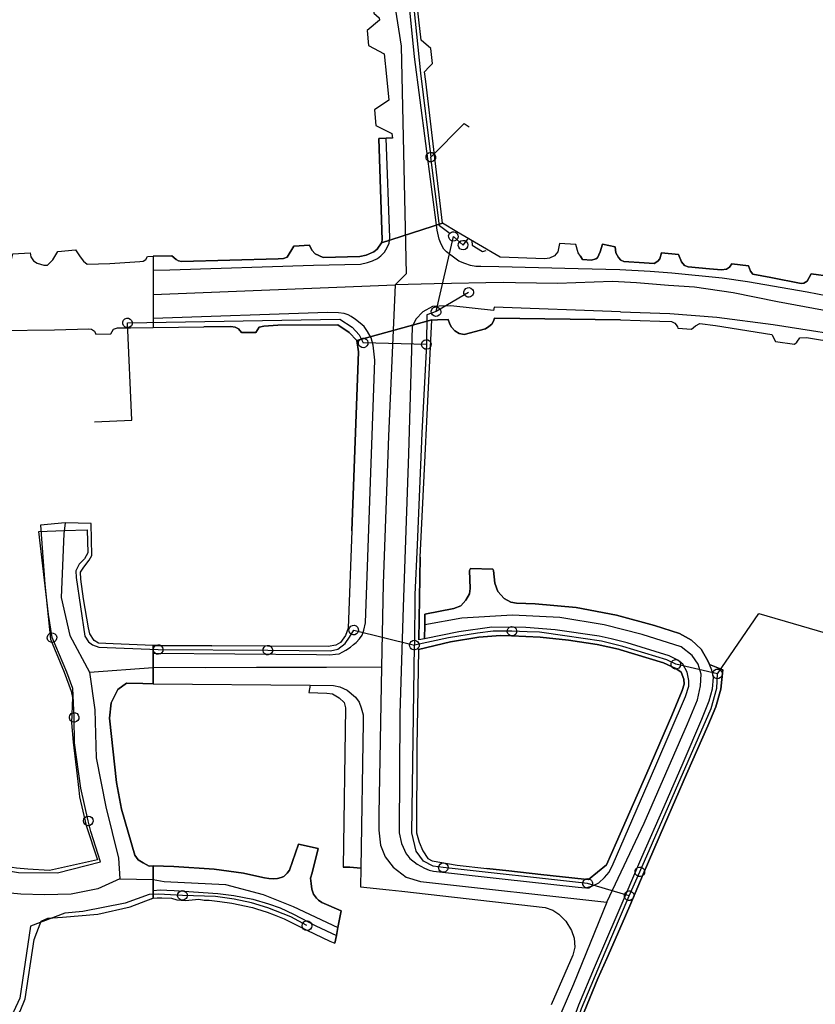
# Model space of a CAD drawing. Extents: x 166506 to 171543, y 332500 to 338212.
# Tile 48 of 139: x 167167 to 167365, y 335836 to 336082. Entities that reach past the tile are written whole.
import ezdxf

# ---------------------------------------------------------------- set-up
doc = ezdxf.new("R2010")
doc.units = 0
doc.header["$MEASUREMENT"] = 0
doc.layers.get('0').update_dxf_attribs({"color": 1, "linetype": 'CONTINUOUS'})
for name, color, linetype in [('IRISH_OS_1000S_FEATURE', 252, 'CONTINUOUS'), ('UNDERGROUND_ROUTE', 1, 'CONTINUOUS'), ('UUB', 1, 'CONTINUOUS')]:
    doc.layers.add(name, color=color, linetype=linetype)

# ---------------------------------------------------------------- blocks, each defined once
blk = doc.blocks.new('UUB_LOCATION_AC_T02')
at = {"color": 0, "linetype": 'ByBlock'}
blk.add_lwpolyline([(18862, 2286, -1), (-18862, -2286, -1), (18862, 2286)], format="xyb", close=True, dxfattribs=at)
blk = doc.blocks.new('UUB_LOCATION_IN_T02')
at = {"color": 0, "linetype": 'ByBlock'}
blk.add_lwpolyline([(-13435, 13435, -1), (13435, -13435, -1), (-13435, 13435)], format="xyb", close=True, dxfattribs=at)

msp = doc.modelspace()

# ---------------------------------------------------------------- linework, layer by layer
at = {"layer": 'IRISH_OS_1000S_FEATURE', "color": 9}
for points in [[(167226.478, 336211.983), (167228.083, 336207.455), (167242.92, 336161.61), (167253.251, 336130.107), (167261.885, 336074.888), (167263.092, 336018.029), (167260.385, 336015.296)], [(167266.31, 336081.456), (167265.694, 336086.924), (167267.614, 336088.965), (167267.274, 336091.965), (167264.813, 336094.366), (167264.813, 336095.387), (167265.213, 336095.787)], [(167254.839, 336093.268), (167255.631, 336087.913), (167254.79, 336087.435), (167254.686, 336086.195), (167255.057, 336083.175), (167256.393, 336081.971), (167256.454, 336081.408)], [(167256.393, 336081.971), (167256.454, 336081.408), (167253.363, 336078.84), (167253.732, 336075.079), (167257.645, 336073.027), (167258.202, 336067.362), (167258.789, 336061.384), (167255.182, 336058.995), (167255.53, 336055.094), (167259.583, 336053.102), (167259.679, 336051.941), (167258.154, 336051.915), (167256.281, 336051.884), (167257.173, 336026.493), (167257.001, 336025.795), (167272.188, 336030.704), (167268.015, 336066.059), (167267.714, 336068.539), (167268.854, 336069.72), (167269.674, 336070.6), (167269.254, 336074.361), (167266.894, 336076.382), (167266.31, 336081.456), (167265.694, 336086.924)], [(167376.162, 336010.968), (167363.201, 336013.471), (167348.317, 336016.038), (167342.023, 336016.971), (167329.42, 336018.219), (167324.029, 336018.602), (167316.483, 336019.052), (167306.091, 336019.315), (167286.244, 336019.77), (167281.773, 336019.898), (167280.548, 336019.89), (167279.19, 336020.146), (167277.811, 336020.593), (167276.311, 336021.223), (167274.253, 336022.677), (167273.212, 336023.549), (167272.546, 336024.24), (167271.861, 336025.484), (167271.385, 336026.699), (167270.843, 336028.949), (167265.25, 336072.269), (167263.777, 336086.531)], [(167256.454, 336081.408), (167253.363, 336078.84), (167253.732, 336075.079), (167257.645, 336073.027), (167258.202, 336067.362)], [(167268.015, 336066.059), (167267.714, 336068.539), (167268.854, 336069.72), (167269.674, 336070.6), (167269.254, 336074.361), (167266.894, 336076.382), (167266.31, 336081.456)], [(167258.202, 336067.362), (167258.789, 336061.384), (167255.182, 336058.995), (167255.53, 336055.094), (167259.583, 336053.102), (167259.679, 336051.941), (167258.154, 336051.915)], [(167272.188, 336030.704), (167268.015, 336066.059)], [(167200, 336018.931), (167204.166, 336019.06), (167239.968, 336020.246), (167251.749, 336020.477), (167253.468, 336020.84), (167254.718, 336021.313), (167255.949, 336021.903), (167256.838, 336022.537), (167257.681, 336023.428), (167258.409, 336024.624), (167258.845, 336025.731), (167259.055, 336027.129), (167258.154, 336051.915)], [(167256.281, 336051.884), (167258.154, 336051.915)], [(167257.001, 336025.795), (167257.173, 336026.493), (167256.281, 336051.884)], [(167369.133, 336017.407), (167364.195, 336018.033), (167363.262, 336016.172), (167362.399, 336015.707), (167361.755, 336015.629), (167354.136, 336017.097), (167349.68, 336017.956), (167349.055, 336018.688), (167348.556, 336020.061), (167344.429, 336020.519), (167343.887, 336019.73), (167343.08, 336019.246), (167341.826, 336019.026), (167338.819, 336019.308), (167333.537, 336019.803), (167332.654, 336020.136), (167331.88, 336021.033), (167331.135, 336022.893), (167326.836, 336023.296), (167326.445, 336021.795), (167325.963, 336021.177), (167325.041, 336020.619), (167322.569, 336020.788), (167317.428, 336021.14), (167316.73, 336021.478), (167316.127, 336022.125), (167315.493, 336023.253), (167315.321, 336024.826), (167312.169, 336025.495), (167311.551, 336023.518), (167310.861, 336022.054), (167310.471, 336021.759), (167309.366, 336021.437), (167307.165, 336021.617), (167306.627, 336022.448), (167306.07, 336023.31), (167305.49, 336025.366), (167301.373, 336025.658), (167300.968, 336023.522), (167300.139, 336022.575), (167298.873, 336021.984), (167297.752, 336021.804), (167286.601, 336022.222), (167275.818, 336028.568), (167272.188, 336030.704), (167257.001, 336025.795), (167255.924, 336024.201), (167255.058, 336023.548), (167253.123, 336022.708), (167251.572, 336022.364), (167242.402, 336022.097), (167240.427, 336023.05), (167239.596, 336023.947), (167239.038, 336025.226), (167235.076, 336024.956), (167233.411, 336022.173), (167232.526, 336021.841), (167231.207, 336021.805), (167207.058, 336021.144), (167206.312, 336021.251), (167205.747, 336021.585), (167204.635, 336022.553), (167200, 336022.474), (167200, 336020.747), (167200, 336018.931), (167200, 336013.627), (167200, 336012.896), (167200, 336011.307), (167200, 336009.707), (167200, 336006.872), (167200, 336004.649), (167212.615, 336004.809), (167219.353, 336004.85), (167220.442, 336004.74), (167221.28, 336004.336), (167222.035, 336003.355), (167225.584, 336003.386), (167226.453, 336004.701), (167227.583, 336004.959), (167231.09, 336005.189), (167246.064, 336005.317), (167248.936, 336003.354), (167250.833, 336001.395), (167269.546, 336006.584), (167270.979, 336006.587), (167273.579, 336006.639), (167274.016, 336005.498), (167274.473, 336004.697), (167275.29, 336003.774), (167276.388, 336003.171), (167277.567, 336002.867), (167282.932, 336004.31), (167283.773, 336004.868), (167284.555, 336005.485), (167284.957, 336006.224), (167285.14, 336006.983), (167316.618, 336006.586), (167326.462, 336006.253), (167329.363, 336006.161), (167330.202, 336005.757), (167330.52, 336005.316), (167330.898, 336004.814), (167330.917, 336004.494), (167334.397, 336004.24), (167335.341, 336005.036), (167336.444, 336005.612), (167340.383, 336005.115), (167354.44, 336002.857), (167355.353, 336001.173), (167360.052, 336000.514), (167360.675, 336000.991), (167361.399, 336002.068), (167363.04, 336002.182), (167377.756, 335999.761)], [(167257.001, 336025.795), (167272.188, 336030.704)], [(167257.001, 336025.795), (167272.188, 336030.704)], [(167275.818, 336028.568), (167272.188, 336030.704)], [(167306.627, 336022.448), (167306.07, 336023.31), (167305.49, 336025.366), (167301.373, 336025.658), (167300.968, 336023.522), (167300.139, 336022.575), (167298.873, 336021.984), (167297.752, 336021.804), (167286.601, 336022.222), (167275.818, 336028.568)], [(167231.207, 336021.805), (167232.526, 336021.841), (167233.411, 336022.173), (167235.076, 336024.956), (167239.038, 336025.226), (167239.596, 336023.947), (167240.427, 336023.05), (167242.402, 336022.097), (167251.572, 336022.364), (167253.123, 336022.708), (167255.058, 336023.548), (167255.924, 336024.201), (167257.001, 336025.795)], [(167306.627, 336022.448), (167307.165, 336021.617), (167309.366, 336021.437), (167310.471, 336021.759), (167310.861, 336022.054), (167311.551, 336023.518), (167312.169, 336025.495), (167315.321, 336024.826), (167315.493, 336023.253), (167316.127, 336022.125), (167316.73, 336021.478), (167317.428, 336021.14), (167322.569, 336020.788)], [(167096.003, 336011.599), (167107.68, 336013.801), (167119.625, 336015.646), (167120.531, 336016.087), (167120.875, 336016.63), (167121.782, 336018.849), (167123.194, 336020.001), (167129.211, 336020.878), (167130.76, 336019.614), (167132.411, 336017.818), (167134.648, 336017.483), (167154.403, 336018.804), (167162.36, 336019.506), (167163.047, 336019.966), (167163.939, 336020.834), (167164.565, 336021.646), (167164.899, 336023.017), (167169.264, 336023.314), (167169.409, 336022.262), (167170.093, 336021.309), (167170.977, 336020.704), (167172.655, 336020.2)], [(167172.655, 336020.2), (167173.59, 336020.24), (167174.922, 336021.575), (167176.182, 336023.595), (167180.573, 336024.025), (167181.704, 336022.275), (167182.603, 336021.201), (167183.468, 336020.442), (167189.186, 336020.592)], [(167189.186, 336020.592), (167196.649, 336021.092), (167197.502, 336021.223), (167198.17, 336021.65), (167198.559, 336022.391), (167200, 336022.474)], [(167200, 336022.474), (167204.635, 336022.553), (167205.747, 336021.585), (167206.312, 336021.251), (167207.058, 336021.144), (167231.207, 336021.805)], [(167322.569, 336020.788), (167325.041, 336020.619), (167325.963, 336021.177), (167326.445, 336021.795), (167326.836, 336023.296), (167331.135, 336022.893), (167331.88, 336021.033), (167332.654, 336020.136), (167333.537, 336019.803), (167338.819, 336019.308)], [(167338.819, 336019.308), (167341.826, 336019.026), (167343.08, 336019.246), (167343.887, 336019.73), (167344.429, 336020.519), (167348.556, 336020.061), (167349.055, 336018.688), (167349.68, 336017.956), (167354.136, 336017.097)], [(167354.136, 336017.097), (167361.755, 336015.629), (167362.399, 336015.707), (167363.262, 336016.172), (167364.195, 336018.033), (167369.133, 336017.407), (167369.257, 336014.922)], [(167200, 336012.896), (167260.385, 336015.296)], [(167260.385, 336015.296), (167258.739, 335977.499), (167257.401, 335940.696), (167256.995, 335919.807)], [(167485.685, 335978.223), (167478.892, 335980.324), (167458.733, 335986.986), (167441.971, 335992.398), (167431.421, 335995.65), (167418.692, 335999.05), (167413.434, 335999.806), (167395.346, 336003.442), (167373.82, 336007.729), (167355.811, 336011.084), (167344.758, 336013.299), (167335.122, 336014.688), (167328.604, 336015.109), (167320.666, 336015.793), (167314.607, 336016.112), (167300.926, 336015.614), (167290.446, 336015.832), (167287.307, 336015.897), (167270.107, 336015.55), (167260.385, 336015.296)], [(167316.643, 336008.586), (167285.107, 336009.703), (167284.912, 336008.872), (167274.285, 336010.081), (167271.397, 336009.964), (167269.662, 336009.893), (167267.277, 336008.549)], [(167200, 335923.284), (167240.721, 335922.956), (167244.091, 335922.841), (167245.494, 335923.009), (167246.412, 335923.17), (167247.314, 335923.596), (167248.089, 335924.016), (167249.234, 335924.792), (167249.976, 335925.426), (167250.672, 335925.956), (167251.488, 335926.906), (167252.113, 335927.806), (167252.533, 335929.068), (167252.974, 335930.913), (167255.334, 335996.51), (167254.858, 336000.256), (167254.368, 336002.049), (167253.44, 336003.674), (167252.644, 336004.87), (167251.648, 336005.758), (167250.516, 336006.619), (167249.409, 336007.384), (167248.614, 336007.807), (167247.614, 336008.123), (167246.232, 336008.272), (167243.494, 336008.354), (167200, 336006.872)], [(167267.277, 336008.549), (167265.579, 336006.681), (167264.626, 336004.826), (167263.675, 335973.103), (167262.374, 335934.767), (167261.519, 335908.234), (167261.356, 335878.402), (167261.993, 335875.756), (167263.132, 335873.214), (167263.523, 335872.69)], [(167316.643, 336008.586), (167328.935, 336008.177), (167340.717, 336007.255), (167354.757, 336005.398), (167378.114, 336001.729)], [(167307.567, 335833.751), (167310.995, 335842.047), (167313.253, 335847.053), (167317.013, 335855.776), (167318.928, 335860.218), (167322.325, 335868.118), (167327.605, 335880.397), (167333.111, 335893.099), (167338.428, 335905.151), (167340.456, 335909.861), (167341.69, 335914.282), (167342.203, 335919.111), (167338.813, 335920.428), (167338.416, 335921.367), (167336.746, 335924.256), (167334.341, 335926.55), (167331.337, 335928.184), (167325.151, 335930.183), (167315.63, 335932.82), (167305.538, 335934.725), (167295.315, 335935.585), (167290.638, 335935.799), (167289.242, 335936.001), (167287.601, 335936.918), (167285.991, 335938.702), (167285.296, 335940.782), (167284.931, 335943.984), (167284.752, 335944.309), (167279.172, 335944.415), (167278.899, 335943.986), (167279.124, 335939.451), (167278.921, 335938.13), (167278.054, 335936.54), (167276.784, 335935.097), (167275.042, 335934.493), (167267.829, 335933.015), (167267.769, 335930.334), (167267.69, 335926.844), (167266.253, 335926.653), (167266.607, 335947.315), (167269.546, 336006.584), (167250.833, 336001.395), (167251.211, 335998.531), (167249.587, 335953.814), (167248.67, 335929.51), (167248.02, 335927.73), (167246.708, 335925.98), (167245.53, 335925.286), (167243.685, 335924.946), (167228.474, 335925.005), (167214.641, 335925.148), (167200.525, 335925.203), (167200, 335925.205), (167200, 335920), (167200, 335919.736), (167200, 335916.078), (167200, 335915.656), (167239.158, 335915.292), (167238.865, 335913.51), (167243.292, 335913.29), (167244.763, 335913.148), (167246.399, 335912.141), (167247.621, 335910.965), (167248.007, 335909.67), (167247.423, 335869.836), (167249.046, 335869.835), (167251.791, 335869.595), (167251.71, 335864.963), (167258.844, 335864.161), (167262.038, 335863.871), (167297.87, 335859.773), (167299.748, 335859.122), (167301.251, 335858.116), (167303, 335856.321), (167304.426, 335854.02), (167305.057, 335852.103), (167305.238, 335849.83), (167304.764, 335847.903), (167299.297, 335835.482)], [(167200, 336004.649), (167212.615, 336004.809)], [(167231.09, 336005.189), (167227.583, 336004.959), (167226.453, 336004.701), (167225.584, 336003.386), (167222.035, 336003.355), (167221.28, 336004.336), (167220.442, 336004.74), (167219.353, 336004.85), (167212.615, 336004.809)], [(167250.833, 336001.395), (167248.936, 336003.354), (167246.064, 336005.317), (167231.09, 336005.189)], [(167250.833, 336001.395), (167269.546, 336006.584)], [(167250.833, 336001.395), (167269.546, 336006.584)], [(167266.607, 335947.315), (167269.546, 336006.584)], [(167269.546, 336006.584), (167270.979, 336006.587)], [(167316.618, 336006.586), (167285.14, 336006.983), (167284.957, 336006.224), (167284.555, 336005.485), (167283.773, 336004.868), (167282.932, 336004.31), (167277.567, 336002.867), (167276.388, 336003.171), (167275.29, 336003.774), (167274.473, 336004.697), (167274.016, 336005.498), (167273.579, 336006.639), (167270.979, 336006.587)], [(167316.618, 336006.586), (167326.462, 336006.253), (167329.363, 336006.161), (167330.202, 336005.757), (167330.52, 336005.316), (167330.898, 336004.814), (167330.917, 336004.494), (167334.397, 336004.24), (167335.341, 336005.036), (167336.444, 336005.612), (167340.383, 336005.115)], [(167340.383, 336005.115), (167354.44, 336002.857), (167355.353, 336001.173), (167360.052, 336000.514), (167360.675, 336000.991), (167361.399, 336002.068), (167363.04, 336002.182)], [(167161.699, 336003.856), (167175.318, 336004.058)], [(167175.318, 336004.058), (167183.913, 336004.306), (167184.581, 336004.223), (167185.308, 336003.699), (167185.627, 336002.957), (167189.391, 336003.034), (167190.103, 336004.237), (167191.063, 336004.557), (167194.348, 336004.578)], [(167194.348, 336004.578), (167200, 336004.649)], [(167249.587, 335953.814), (167251.211, 335998.531), (167250.833, 336001.395)], [(167363.04, 336002.182), (167377.756, 335999.761), (167392.11, 335996.901), (167409.888, 335992.622)], [(167166.729, 335833.875), (167168, 335836.952), (167170.235, 335851.756), (167172.028, 335856.381), (167173.693, 335857.134), (167177.314, 335857.364), (167186.174, 335858.145), (167194.232, 335859.975), (167199.85, 335862.086), (167200, 335862.144), (167200, 335870.153), (167200, 335870.153), (167198.934, 335870.127), (167197.472, 335870.923), (167196.215, 335871.685), (167195.41, 335872.873), (167192.065, 335884.296), (167190.807, 335890.966), (167189.081, 335907.048), (167189.47, 335910.929), (167191.14, 335914.194), (167193.31, 335915.791), (167197.367, 335915.761), (167200, 335915.656), (167200, 335919.736), (167200, 335923.284), (167200, 335925.205), (167190.014, 335925.623), (167186.284, 335925.817), (167185.248, 335926.495), (167184.156, 335928.124), (167183.831, 335929.66), (167182.56, 335936.876), (167181.948, 335941.799), (167181.798, 335943.552), (167182.67, 335944.791), (167184.011, 335946.519), (167184.618, 335947.686), (167184.507, 335955.681), (167177.961, 335955.815), (167171.822, 335955.304), (167172.92, 335940.532), (167174.372, 335926.819), (167177.755, 335918.583), (167179.461, 335913.843), (167179.834, 335912.208), (167179.567, 335905.921), (167179.993, 335901.054), (167181.003, 335892.62), (167181.436, 335889.038), (167181.617, 335887.429), (167183.251, 335880.258), (167186.071, 335871.654), (167174.066, 335869.017), (167168.71, 335869.324), (167165.862, 335869.631)], [(167177.961, 335955.815), (167171.822, 335955.304)], [(167177.961, 335955.815), (167177.639, 335953.076)], [(167184.507, 335955.681), (167177.961, 335955.815)], [(167200, 335925.205), (167190.014, 335925.623), (167186.284, 335925.817), (167185.248, 335926.495), (167184.156, 335928.124), (167183.831, 335929.66), (167182.56, 335936.876), (167181.948, 335941.799), (167181.798, 335943.552), (167182.67, 335944.791), (167184.011, 335946.519), (167184.618, 335947.686), (167184.507, 335955.681)], [(167171.822, 335955.304), (167172.92, 335940.532)], [(167249.587, 335953.814), (167248.67, 335929.51), (167248.02, 335927.73), (167246.708, 335925.98), (167245.53, 335925.286), (167243.685, 335924.946), (167228.474, 335925.005)], [(167177.639, 335953.076), (167176.977, 335937.229), (167179.176, 335927.678), (167184.056, 335918.579)], [(167266.607, 335947.315), (167266.253, 335926.653)], [(167267.769, 335930.334), (167267.829, 335933.015), (167275.042, 335934.493), (167276.784, 335935.097), (167278.054, 335936.54), (167278.921, 335938.13), (167279.124, 335939.451), (167278.899, 335943.986), (167279.172, 335944.415), (167284.752, 335944.309), (167284.931, 335943.984), (167285.296, 335940.782), (167285.991, 335938.702), (167287.601, 335936.918), (167289.242, 335936.001), (167290.638, 335935.799), (167295.315, 335935.585), (167305.538, 335934.725), (167315.63, 335932.82), (167325.151, 335930.183), (167331.337, 335928.184), (167334.341, 335926.55), (167336.746, 335924.256), (167338.416, 335921.367), (167338.813, 335920.428)], [(167172.92, 335940.532), (167174.372, 335926.819)], [(167313.209, 335861.092), (167322.57, 335880.828), (167333.378, 335905.642), (167335.868, 335911.671), (167336.619, 335915.12), (167336.796, 335918.087), (167336.023, 335920.543), (167334.485, 335922.705), (167331.741, 335924.907), (167322.078, 335927.933), (167312.522, 335930.357), (167301.524, 335932.229), (167289.645, 335932.8), (167276.985, 335932.045), (167267.769, 335930.334)], [(167263.523, 335872.69), (167264.046, 335871.99), (167265.892, 335870.623), (167267.672, 335869.594), (167268.894, 335869.114), (167269.939, 335868.883), (167287.132, 335866.898), (167306.085, 335864.851), (167307.909, 335864.677), (167309.501, 335865.079), (167311.216, 335865.935), (167312.676, 335867.241), (167313.808, 335868.594), (167314.796, 335870.713), (167325.444, 335895.214), (167332.858, 335912.451), (167333.704, 335915.085), (167333.705, 335916.504), (167333.286, 335918.586), (167332.19, 335920.513), (167330.988, 335921.546), (167328.806, 335922.622), (167318.312, 335925.918), (167314.346, 335926.904), (167311.275, 335927.558), (167300.343, 335929.116), (167292.987, 335929.748), (167284.542, 335929.781), (167276.296, 335928.597), (167267.69, 335926.844)], [(167267.69, 335926.844), (167267.769, 335930.334)], [(167174.372, 335926.819), (167177.755, 335918.583), (167179.461, 335913.843)], [(167266.212, 335924.25), (167274.167, 335926.128), (167281.258, 335927.279), (167286.658, 335927.675), (167289.431, 335927.653)], [(167267.69, 335926.844), (167266.253, 335926.653)], [(167289.431, 335927.653), (167296.6, 335927.315), (167303.681, 335926.504)], [(167303.681, 335926.504), (167310.827, 335925.456), (167316.114, 335924.292), (167316.666, 335924.124)], [(167200, 335925.205), (167200.525, 335925.203)], [(167200.525, 335925.203), (167214.641, 335925.148)], [(167228.474, 335925.005), (167214.641, 335925.148)], [(167266.212, 335924.25), (167265.794, 335899.851), (167265.792, 335899.461)], [(167316.666, 335924.124), (167327.4, 335920.864), (167330.477, 335919.481), (167331.766, 335918.512), (167332.484, 335916.808), (167332.557, 335915.54), (167332.054, 335913.99), (167329.44, 335907.762), (167323.187, 335893.316)], [(167184.056, 335918.579), (167200, 335919.736)], [(167256.995, 335919.807), (167243.224, 335919.696), (167225.795, 335919.72), (167213.155, 335919.644), (167200, 335919.736)], [(167256.995, 335919.807), (167256.28, 335883.086), (167256.3, 335879.053), (167256.757, 335875.337), (167257.911, 335872.456), (167259.893, 335869.833), (167263.129, 335867.346), (167266.744, 335866.307), (167313.209, 335861.092)], [(167300.75, 335809.445), (167303.242, 335824.644), (167304.599, 335830.888), (167306.259, 335835.437), (167310.155, 335844.767), (167315.766, 335857.943), (167321.971, 335872.356), (167327.537, 335885.004), (167332.274, 335895.923), (167336.949, 335906.805), (167338.81, 335911.356), (167339.603, 335914.366), (167339.832, 335917.182), (167339.427, 335919.077), (167338.813, 335920.428)], [(167342.203, 335919.111), (167341.69, 335914.282), (167340.456, 335909.861), (167338.428, 335905.151)], [(167338.813, 335920.428), (167342.203, 335919.111)], [(167184.056, 335918.579), (167185.447, 335909.172), (167185.732, 335897.176), (167188.146, 335884.955), (167191.348, 335872.063), (167191.622, 335866.933)], [(167179.461, 335913.843), (167179.834, 335912.208), (167179.567, 335905.921), (167179.993, 335901.054)], [(167200, 335915.656), (167197.367, 335915.761), (167193.31, 335915.791), (167191.14, 335914.194), (167189.47, 335910.929), (167189.081, 335907.048), (167190.807, 335890.966), (167192.065, 335884.296), (167195.41, 335872.873), (167196.215, 335871.685), (167197.472, 335870.923), (167198.934, 335870.127), (167200, 335870.153)], [(167200, 335915.656), (167239.158, 335915.292)], [(167239.158, 335915.292), (167238.865, 335913.51)], [(167239.158, 335915.292), (167245.022, 335915.192), (167246.586, 335914.898), (167248.36, 335914.061), (167250.45, 335912.283), (167251.392, 335911.023), (167251.936, 335909.605), (167252.359, 335907.935), (167252.432, 335906.082), (167251.791, 335869.595)], [(167238.865, 335913.51), (167243.292, 335913.29), (167244.763, 335913.148), (167246.399, 335912.141), (167247.621, 335910.965), (167248.007, 335909.67), (167247.423, 335869.836)], [(167338.428, 335905.151), (167333.111, 335893.099)], [(167179.993, 335901.054), (167181.003, 335892.62), (167181.436, 335889.038), (167181.617, 335887.429)], [(167265.792, 335899.461), (167265.704, 335878.412), (167266.413, 335876.093), (167267.26, 335873.889), (167268.532, 335872.039), (167269.655, 335871.407), (167275.871, 335870.376), (167283.292, 335869.548)], [(167323.187, 335893.316), (167315.658, 335876.099), (167313.153, 335870.437), (167308.621, 335866.769), (167307.527, 335866.848), (167296.715, 335868.052)], [(167333.111, 335893.099), (167327.605, 335880.397)], [(167181.617, 335887.429), (167183.251, 335880.258), (167186.071, 335871.654), (167174.066, 335869.017), (167168.71, 335869.324), (167165.862, 335869.631), (167151.665, 335871.781)], [(167327.605, 335880.397), (167322.325, 335868.118)], [(167200, 335870.153), (167205.151, 335870.034), (167215.235, 335869.314), (167222.49, 335868.371), (167225.835, 335867.585), (167227.798, 335867.146), (167228.823, 335867.006), (167230.047, 335866.894), (167231.037, 335866.979), (167231.899, 335867.26), (167232.582, 335867.547), (167233.453, 335868.335), (167234.019, 335869.139), (167236.212, 335875.587), (167241.19, 335874.518), (167239.628, 335868.391), (167239.277, 335867.135), (167239.444, 335865.77), (167239.588, 335864.371), (167240.028, 335863.142), (167240.714, 335862.111), (167241.249, 335861.568), (167242.039, 335861.053), (167246.92, 335858.92), (167246.099, 335854.79)], [(167251.791, 335869.595), (167249.046, 335869.835), (167247.423, 335869.836)], [(167251.791, 335869.595), (167251.71, 335864.963), (167258.844, 335864.161), (167262.038, 335863.871), (167297.87, 335859.773), (167299.748, 335859.122), (167301.251, 335858.116), (167303, 335856.321), (167304.426, 335854.02), (167305.057, 335852.103), (167305.238, 335849.83), (167304.764, 335847.903), (167299.297, 335835.482)], [(167296.715, 335868.052), (167288.787, 335868.935), (167283.292, 335869.548)], [(167322.325, 335868.118), (167318.928, 335860.218), (167317.013, 335855.776)], [(167191.622, 335866.933), (167186.156, 335864.47), (167179.483, 335863.141), (167172.875, 335862.971), (167166.937, 335863.111), (167160.876, 335863.701)], [(167191.622, 335866.933), (167200, 335866.773)], [(167200, 335866.773), (167202.715, 335866.253), (167218.028, 335865.514), (167227.43, 335863.03), (167234.952, 335860.007), (167246.099, 335854.79)], [(167199.55, 335861.972), (167199.99, 335862.14)], [(167199.85, 335862.086), (167200, 335862.144)], [(167200, 335864.014), (167201.692, 335864.196), (167203.421, 335864.111), (167205.22, 335863.999), (167216.129, 335863.264), (167220.108, 335862.781), (167224.853, 335861.856), (167228.74, 335860.688), (167231.644, 335859.651), (167235.023, 335858.127), (167240.56, 335855.234), (167245.698, 335852.773)], [(167200, 335862.144), (167201.003, 335862.147), (167202.143, 335862.175), (167204.51, 335862.082), (167205.885, 335861.689), (167208.009, 335861.532), (167211.41, 335861.858), (167212.708, 335861.634)], [(167186.174, 335858.145), (167194.232, 335859.975), (167199.85, 335862.086)], [(167212.708, 335861.634), (167213.911, 335861.641), (167216.616, 335861.263), (167219.64, 335860.853), (167224.734, 335859.791), (167225.732, 335859.479)], [(167313.209, 335861.092), (167304.861, 335840.589), (167301.753, 335833.326), (167299.736, 335824.69), (167298.351, 335817.278), (167295.906, 335810.259), (167294.906, 335806.507), (167294.822, 335802.9), (167295.454, 335800)], [(167162.709, 335827.32), (167164.995, 335830.879), (167166.729, 335833.875), (167168, 335836.952), (167170.235, 335851.756), (167172.028, 335856.381), (167173.693, 335857.134), (167177.314, 335857.364), (167186.174, 335858.145)], [(167225.732, 335859.479), (167228.461, 335858.621), (167230.155, 335857.952), (167232.692, 335856.948), (167238.323, 335854.14)], [(167246.099, 335854.79), (167245.698, 335852.773)], [(167317.013, 335855.776), (167313.253, 335847.053), (167310.995, 335842.047)], [(167238.323, 335854.14), (167244.101, 335851.357), (167245.308, 335850.879)], [(167245.698, 335852.773), (167245.308, 335850.879)], [(167310.995, 335842.047), (167307.567, 335833.751), (167307.149, 335832.592), (167305.681, 335827.654), (167305.308, 335825.302)]]:
    msp.add_lwpolyline(points, dxfattribs=at)
for points in [[(167289.431, 335927.653), (167286.658, 335927.675), (167281.258, 335927.279), (167274.167, 335926.128), (167266.212, 335924.25), (167265.794, 335899.851), (167265.792, 335899.461), (167265.704, 335878.412), (167266.413, 335876.093), (167267.26, 335873.889), (167268.532, 335872.039), (167269.655, 335871.407), (167275.871, 335870.376), (167283.292, 335869.548), (167288.787, 335868.935), (167296.715, 335868.052), (167307.527, 335866.848), (167308.621, 335866.769), (167313.153, 335870.437), (167315.658, 335876.099), (167323.187, 335893.316), (167329.44, 335907.762), (167332.054, 335913.99), (167332.557, 335915.54), (167332.484, 335916.808), (167331.766, 335918.512), (167330.477, 335919.481), (167327.4, 335920.864), (167316.666, 335924.124), (167316.114, 335924.292), (167310.827, 335925.456), (167303.681, 335926.504), (167296.6, 335927.315), (167289.431, 335927.653)], [(167200, 335864.014), (167200, 335862.144), (167201.003, 335862.147), (167202.143, 335862.175), (167204.51, 335862.082), (167205.885, 335861.689), (167208.009, 335861.532), (167211.41, 335861.858), (167212.708, 335861.634), (167213.911, 335861.641), (167216.616, 335861.263), (167219.64, 335860.853), (167224.734, 335859.791), (167225.732, 335859.479), (167228.461, 335858.621), (167230.155, 335857.952), (167232.692, 335856.948), (167238.323, 335854.14), (167244.101, 335851.357), (167245.308, 335850.879), (167245.698, 335852.773), (167246.099, 335854.79), (167246.92, 335858.92), (167242.039, 335861.053), (167241.249, 335861.568), (167240.714, 335862.111), (167240.028, 335863.142), (167239.588, 335864.371), (167239.444, 335865.77), (167239.277, 335867.135), (167239.628, 335868.391), (167241.19, 335874.518), (167236.212, 335875.587), (167234.019, 335869.139), (167233.453, 335868.335), (167232.582, 335867.547), (167231.899, 335867.26), (167231.037, 335866.979), (167230.047, 335866.894), (167228.823, 335867.006), (167227.798, 335867.146), (167225.835, 335867.585), (167222.49, 335868.371), (167215.235, 335869.314), (167205.151, 335870.034), (167200, 335870.153), (167200, 335866.773), (167200, 335864.014)]]:
    msp.add_lwpolyline(points, close=True, dxfattribs=at)
at = {"layer": 'UNDERGROUND_ROUTE'}
for points in [[(167262.962, 336102.492), (167263.536, 336099.239), (167265.39, 336081.116)], [(167265.39, 336081.116), (167266.715, 336068.156), (167269.272, 336047.189)], [(167269.272, 336047.189), (167277.605, 336055.617), (167278.843, 336054.757)], [(167274.089, 336028.068), (167271.488, 336029.995), (167269.272, 336047.189)], [(167270.604, 336008.603), (167274.907, 336027.394)], [(167277.322, 336025.206), (167274.907, 336027.394)], [(167277.322, 336025.206), (167278.796, 336027.05)], [(167279.528, 336026.254), (167279.584, 336025.195), (167282.149, 336023.633), (167283.11, 336023.867)], [(167278.712, 336013.405), (167270.604, 336008.603)], [(167270.604, 336008.603), (167268.29, 336007.829), (167268.177, 336000.397)], [(167185.293, 335981.072), (167194.627, 335981.47), (167193.567, 336005.788)], [(167193.567, 336005.788), (167246.58, 336006.701), (167249.642, 336004.687), (167251.414, 336002.834), (167252.405, 336000.794)], [(167268.177, 336000.397), (167252.405, 336000.794)], [(167268.177, 336000.397), (167267.005, 335978.335), (167265.856, 335950.238), (167265.317, 335937.913), (167265.18, 335925.31)], [(167174.718, 335927.171), (167173.817, 335932.961), (167171.445, 335953.651), (167177.74, 335953.936), (167183.498, 335954.094), (167183.656, 335948.368), (167182.802, 335946.849), (167181.473, 335945.52), (167180.682, 335943.875), (167180.714, 335942.167), (167182.897, 335927.551), (167183.846, 335926.159), (167184.859, 335925.399), (167186.377, 335924.83), (167201.214, 335924.203)], [(167340.861, 335918.118), (167351.172, 335933.197), (167372.302, 335927.034), (167374.151, 335930.028), (167387.445, 335926.33), (167371.95, 335896.396), (167376.616, 335894.459), (167379.345, 335894.723), (167382.691, 335893.843), (167385.068, 335892.258), (167386.917, 335890.233), (167387.973, 335887.504), (167388.282, 335886.12), (167388.575, 335883.912), (167394.579, 335881.542)], [(167228.581, 335924.06), (167244.272, 335923.913), (167246.044, 335924.324), (167247.879, 335925.716), (167248.986, 335927.329), (167250.023, 335929.069)], [(167250.023, 335929.069), (167265.18, 335925.31)], [(167289.539, 335928.771), (167284.885, 335928.78), (167280.901, 335928.282), (167273.679, 335927.087), (167265.18, 335925.31)], [(167330.446, 335920.517), (167328.164, 335921.608), (167317.257, 335924.995), (167311.928, 335926.29), (167302.715, 335927.635), (167296.39, 335928.531), (167293.302, 335928.631), (167289.539, 335928.771)], [(167180.238, 335907.238), (167179.955, 335914.453), (167178.405, 335918.534), (167174.718, 335927.171)], [(167201.214, 335924.203), (167228.581, 335924.06)], [(167272.405, 335869.755), (167269.9, 335870.119), (167267.444, 335871.347), (167265.638, 335873.875), (167264.531, 335878.392), (167265.18, 335925.31)], [(167340.861, 335918.118), (167330.446, 335920.517)], [(167321.471, 335868.683), (167339.246, 335909.437), (167340.687, 335914.58), (167340.861, 335918.118)], [(167183.759, 335881.399), (167181.89, 335889.565), (167180.296, 335900.927), (167180.238, 335907.238)], [(167119.3, 335869.384), (167129.756, 335870.434), (167141.933, 335870.943), (167151.804, 335870.909), (167166.355, 335868.535), (167176.09, 335868.433), (167186.808, 335871.18), (167184.4, 335878.744), (167183.759, 335881.399)], [(167308.435, 335865.79), (167272.405, 335869.755)], [(167318.811, 335862.72), (167321.471, 335868.683)], [(167318.811, 335862.72), (167308.435, 335865.79)], [(167207.272, 335862.809), (167201.333, 335863.095), (167198.98, 335863.001), (167192.953, 335860.836), (167182.407, 335858.764), (167177.888, 335858.34), (167169.366, 335855.139), (167166.683, 335837.155), (167165.129, 335833.718), (167162.963, 335830.045), (167161.174, 335827.174), (167157.852, 335820.267)], [(167238.357, 335855.239), (167234.336, 335857.446), (167228.593, 335859.659), (167224.497, 335860.977), (167220.212, 335861.871), (167215.505, 335862.531), (167207.272, 335862.809)], [(167303.105, 335818.225), (167304.925, 335828.651), (167306.858, 335834.527), (167312.81, 335848.593), (167318.811, 335862.72)]]:
    msp.add_lwpolyline(points, dxfattribs=at)

# ---------------------------------------------------------------- block references
at = {"layer": 'UUB'}
for name, p, xscale, yscale, rotation in [('UUB_LOCATION_AC_T02', (167269.272, 336047.189), 6.3e-05, 6.3e-05, 45.32474600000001), ('UUB_LOCATION_AC_T02', (167274.907, 336027.394), 6.2e-05, 6.2e-05, 77.102065), ('UUB_LOCATION_IN_T02', (167277.322, 336025.206), 6.3e-05, 6.3e-05, 137.823286), ('UUB_LOCATION_AC_T02', (167278.712, 336013.405), 6.3e-05, 6.3e-05, 210.63633), ('UUB_LOCATION_IN_T02', (167270.604, 336008.603), 6.3e-05, 6.3e-05, 198.494358), ('UUB_LOCATION_AC_T02', (167193.567, 336005.788), 6.3e-05, 6.3e-05, 92.49588999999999), ('UUB_LOCATION_AC_T02', (167252.405, 336000.794), 6.3e-05, 6.3e-05, 178.558097), ('UUB_LOCATION_AC_T02', (167268.177, 336000.397), 6.3e-05, 6.3e-05, 269.128909), ('UUB_LOCATION_AC_T02', (167174.718, 335927.171), 6.2e-05, 6.3e-05, 113.11688), ('UUB_LOCATION_AC_T02', (167250.023, 335929.069), 6.3e-05, 6.3e-05, 346.07143), ('UUB_LOCATION_AC_T02', (167289.539, 335928.771), 6.2e-05, 6.2e-05, 179.889206), ('UUB_LOCATION_AC_T02', (167265.18, 335925.31), 6.3e-05, 6.3e-05, 191.809474), ('UUB_LOCATION_AC_T02', (167201.214, 335924.203), 6.3e-05, 6.3e-05, 357.580165), ('UUB_LOCATION_AC_T02', (167228.581, 335924.06), 6.3e-05, 6.3e-05, 359.463244), ('UUB_LOCATION_AC_T02', (167330.446, 335920.517), 6.3e-05, 6.3e-05, 167.028683), ('UUB_LOCATION_AC_T02', (167340.861, 335918.118), 6.3e-05, 6.3e-05, 167.028683), ('UUB_LOCATION_AC_T02', (167180.238, 335907.238), 6.3e-05, 6.3e-05, 90.52654899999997), ('UUB_LOCATION_AC_T02', (167183.759, 335881.399), 6.3e-05, 6.3e-05, 103.573248), ('UUB_LOCATION_AC_T02', (167272.405, 335869.755), 6.2e-05, 6.2e-05, 171.732252), ('UUB_LOCATION_AC_T02', (167321.471, 335868.683), 6.3e-05, 6.3e-05, 65.959103), ('UUB_LOCATION_AC_T02', (167308.435, 335865.79), 6.3e-05, 6.3e-05, 163.51783), ('UUB_LOCATION_AC_T02', (167207.272, 335862.809), 6.3e-05, 6.3e-05, 177.242985), ('UUB_LOCATION_AC_T02', (167318.811, 335862.72), 6.3e-05, 6.3e-05, 163.51783), ('UUB_LOCATION_AC_T02', (167238.357, 335855.239), 6.3e-05, 6.3e-05, 151.239007)]:
    msp.add_blockref(name, p, dxfattribs=dict(at, xscale=xscale, yscale=yscale, rotation=rotation))

doc.saveas('drawing.dxf')
